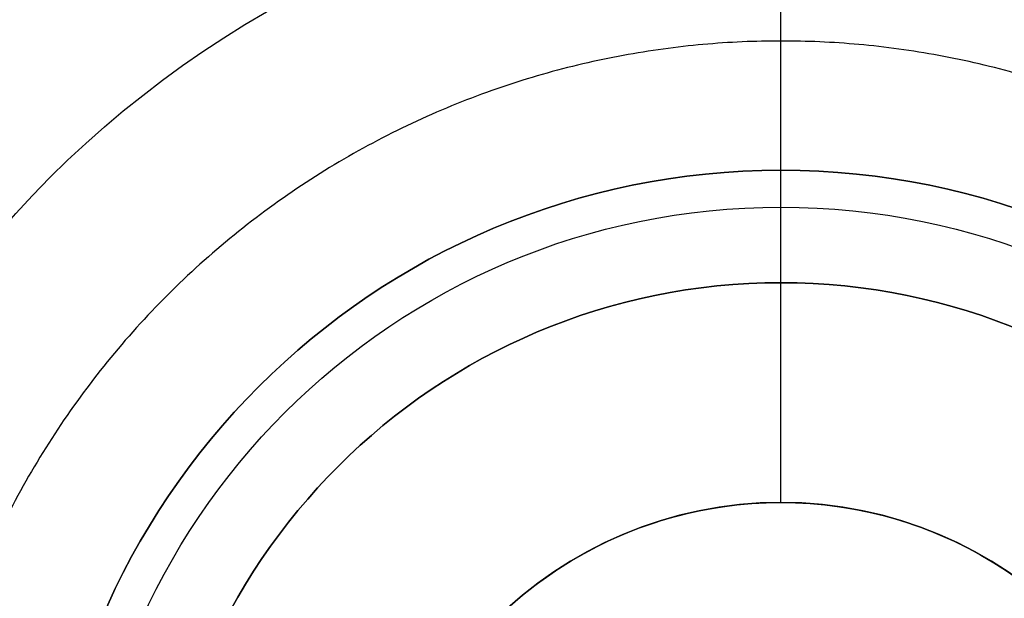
# Model space of a CAD drawing. Header units: millimetres. Extents: x -426 to 406, y -14 to 15.
# Tile 252 of 256: x 336.79 to 343.45, y 2.87 to 6.79. Entities that reach past the tile are written whole.
import ezdxf

# ---------------------------------------------------------------- set-up
doc = ezdxf.new("R2010")
doc.units = ezdxf.units.MM
doc.layers.add('METAL NEGRO', color=7, linetype='Continuous')

msp = doc.modelspace()

# ---------------------------------------------------------------- linework, layer by layer
at = {"layer": 'METAL NEGRO'}
for p, q in [((341.9404, 5.0078, 1099.831), (341.9404, 7.7699, 1099.831)), ((341.9404, 3.5199, 1084.831), (341.9404, 5.5199, 1084.831)), ((341.9404, 5.0078, 1093.331), (341.9404, 5.0078, 1099.831)), ((341.9404, 3.5199, 1093.331), (341.9404, 5.0078, 1093.331)), ((341.9404, 3.5199, 1093.331), (341.9404, 3.5199, 1084.831))]:
    msp.add_line(p, q, dxfattribs=at)
at = {"layer": 'METAL NEGRO', "extrusion": (0, 0, -1)}
for centre, radius, start, end in [((-341.9404, 0.7699, -1099.831), 7, 0, 180), ((-341.9404, 0.7699, -1099.831), 5, 270, 90), ((-341.9404, 0.7699, -1101.331), 5, 270, 90), ((-341.9404, 0.7699, -1099.831), 5, 90, 270), ((-341.9404, 0.7699, -1101.331), 5, 90, 270), ((-341.9404, 0.7699, -1084.831), 4.75, 0, 180), ((-341.9404, 0.7699, -1099.831), 4.2379, 0, 180), ((-341.9404, 0.7699, -1089.081), 2.75, 46.19717, 180), ((-341.9404, 0.7699, -1093.331), 2.75, 0, 180)]:
    msp.add_arc(centre, radius, start, end, dxfattribs=at)
at = {"layer": 'METAL NEGRO'}
for centre, radius, start, end in [((341.9404, 0.7699, 1100.581), 5, 90, 270), ((341.9404, 0.7699, 1100.581), 5, 270, 90), ((341.9404, 0.7699, 1093.331), 4.2379, 0, 180), ((341.9404, 0.7699, 1096.581), 4.2379, 0, 180), ((341.9404, 0.7699, 1084.831), 2.75, 0, 180)]:
    msp.add_arc(centre, radius, start, end, dxfattribs=at)
for points in [[(341.9404, 5.5199, 1084.831), (341.9404, 7.7699, 1099.831)], [(341.9404, 5.7699, 1099.831), (341.9404, 5.7699, 1101.331)]]:
    msp.add_open_spline(points, degree=1, dxfattribs=at)
msp.add_rational_spline([(347.8154, 0.7699, 1092.331), (347.8154, 6.6449, 1092.331), (341.9404, 6.6449, 1092.331), (336.0654, 6.6449, 1092.331), (336.0654, 0.7699, 1092.331)], [1, 0.707106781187, 1, 0.707106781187, 1], degree=2, knots=[1.570796, 1.570796, 1.570796, 3.141593, 3.141593, 4.712389, 4.712389, 4.712389], dxfattribs=at)

doc.saveas('drawing.dxf')
